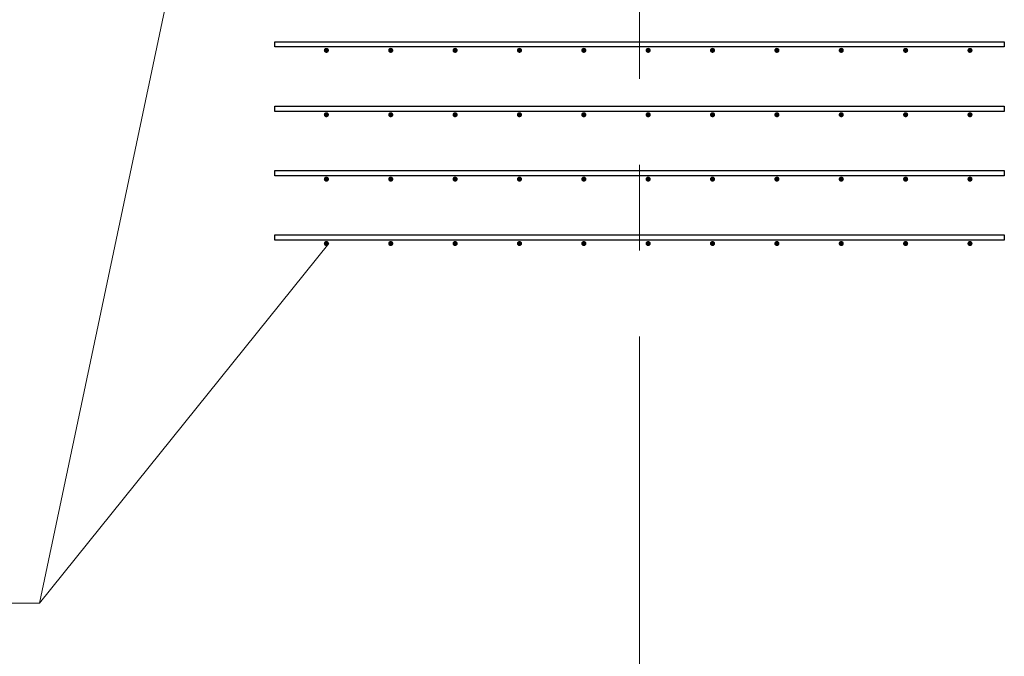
# Model space of a CAD drawing. Header units: metres. Extents: x -38 to 86, y -15 to 21.
# Tile 51 of 102: x 54.228 to 55.375, y 5.037 to 5.779. Entities that reach past the tile are written whole.
import ezdxf

# ---------------------------------------------------------------- set-up
doc = ezdxf.new("R2010")
doc.units = ezdxf.units.M
doc.linetypes.add('______11', pattern=[0.5, 0.4, -0.05, 0, -0.05])
doc.linetypes.add('______5', pattern=[1.1, 0.8, -0.1, 0.1, -0.1])
doc.layers.add('XR$2$Осевая линия (1)', color=7, linetype='______5', lineweight=13)
doc.layers.add('XR$3$Арматурный каркас 01', color=4, linetype='Continuous', lineweight=35)

msp = doc.modelspace()

# ---------------------------------------------------------------- hatches: boundary and pattern name
at = {"layer": 'XR$3$Арматурный каркас 01', "linetype": 'Continuous', "lineweight": 50, "transparency": 33554687}
for points in [[(54.588, 5.7432), (54.5878, 5.7444), (54.5871, 5.7454), (54.5861, 5.746), (54.585, 5.7462), (54.5839, 5.746), (54.5829, 5.7454), (54.5822, 5.7444), (54.582, 5.7432), (54.5822, 5.7421), (54.5829, 5.7411), (54.5839, 5.7405), (54.585, 5.7402), (54.5861, 5.7405), (54.5871, 5.7411), (54.5878, 5.7421)], [(54.663, 5.7432), (54.6628, 5.7444), (54.6621, 5.7454), (54.6611, 5.746), (54.66, 5.7462), (54.6589, 5.746), (54.6579, 5.7454), (54.6572, 5.7444), (54.657, 5.7432), (54.6572, 5.7421), (54.6579, 5.7411), (54.6589, 5.7405), (54.66, 5.7402), (54.6611, 5.7405), (54.6621, 5.7411), (54.6628, 5.7421)], [(54.738, 5.7432), (54.7378, 5.7444), (54.7371, 5.7454), (54.7361, 5.746), (54.735, 5.7462), (54.7339, 5.746), (54.7329, 5.7454), (54.7322, 5.7444), (54.732, 5.7432), (54.7322, 5.7421), (54.7329, 5.7411), (54.7339, 5.7405), (54.735, 5.7402), (54.7361, 5.7405), (54.7371, 5.7411), (54.7378, 5.7421)], [(54.813, 5.7432), (54.8128, 5.7444), (54.8121, 5.7454), (54.8111, 5.746), (54.81, 5.7462), (54.8089, 5.746), (54.8079, 5.7454), (54.8072, 5.7444), (54.807, 5.7432), (54.8072, 5.7421), (54.8079, 5.7411), (54.8089, 5.7405), (54.81, 5.7402), (54.8111, 5.7405), (54.8121, 5.7411), (54.8128, 5.7421)], [(54.888, 5.7432), (54.8878, 5.7444), (54.8871, 5.7454), (54.8861, 5.746), (54.885, 5.7462), (54.8839, 5.746), (54.8829, 5.7454), (54.8822, 5.7444), (54.882, 5.7432), (54.8822, 5.7421), (54.8829, 5.7411), (54.8839, 5.7405), (54.885, 5.7402), (54.8861, 5.7405), (54.8871, 5.7411), (54.8878, 5.7421)], [(54.963, 5.7432), (54.9628, 5.7444), (54.9621, 5.7454), (54.9611, 5.746), (54.96, 5.7462), (54.9589, 5.746), (54.9579, 5.7454), (54.9572, 5.7444), (54.957, 5.7432), (54.9572, 5.7421), (54.9579, 5.7411), (54.9589, 5.7405), (54.96, 5.7402), (54.9611, 5.7405), (54.9621, 5.7411), (54.9628, 5.7421)], [(55.038, 5.7432), (55.0378, 5.7444), (55.0371, 5.7454), (55.0361, 5.746), (55.035, 5.7462), (55.0339, 5.746), (55.0329, 5.7454), (55.0322, 5.7444), (55.032, 5.7432), (55.0322, 5.7421), (55.0329, 5.7411), (55.0339, 5.7405), (55.035, 5.7402), (55.0361, 5.7405), (55.0371, 5.7411), (55.0378, 5.7421)], [(55.113, 5.7432), (55.1128, 5.7444), (55.1121, 5.7454), (55.1111, 5.746), (55.11, 5.7462), (55.1089, 5.746), (55.1079, 5.7454), (55.1072, 5.7444), (55.107, 5.7432), (55.1072, 5.7421), (55.1079, 5.7411), (55.1089, 5.7405), (55.11, 5.7402), (55.1111, 5.7405), (55.1121, 5.7411), (55.1128, 5.7421)], [(55.188, 5.7432), (55.1878, 5.7444), (55.1871, 5.7454), (55.1861, 5.746), (55.185, 5.7462), (55.1839, 5.746), (55.1829, 5.7454), (55.1822, 5.7444), (55.182, 5.7432), (55.1822, 5.7421), (55.1829, 5.7411), (55.1839, 5.7405), (55.185, 5.7402), (55.1861, 5.7405), (55.1871, 5.7411), (55.1878, 5.7421)], [(55.263, 5.7432), (55.2628, 5.7444), (55.2621, 5.7454), (55.2611, 5.746), (55.26, 5.7462), (55.2589, 5.746), (55.2579, 5.7454), (55.2572, 5.7444), (55.257, 5.7432), (55.2572, 5.7421), (55.2579, 5.7411), (55.2589, 5.7405), (55.26, 5.7402), (55.2611, 5.7405), (55.2621, 5.7411), (55.2628, 5.7421)], [(55.338, 5.7432), (55.3378, 5.7444), (55.3371, 5.7454), (55.3361, 5.746), (55.335, 5.7462), (55.3339, 5.746), (55.3329, 5.7454), (55.3322, 5.7444), (55.332, 5.7432), (55.3322, 5.7421), (55.3329, 5.7411), (55.3339, 5.7405), (55.335, 5.7402), (55.3361, 5.7405), (55.3371, 5.7411), (55.3378, 5.7421)], [(54.588, 5.6682), (54.5878, 5.6694), (54.5871, 5.6704), (54.5861, 5.671), (54.585, 5.6712), (54.5839, 5.671), (54.5829, 5.6704), (54.5822, 5.6694), (54.582, 5.6682), (54.5822, 5.6671), (54.5829, 5.6661), (54.5839, 5.6655), (54.585, 5.6652), (54.5861, 5.6655), (54.5871, 5.6661), (54.5878, 5.6671)], [(54.663, 5.6682), (54.6628, 5.6694), (54.6621, 5.6704), (54.6611, 5.671), (54.66, 5.6712), (54.6589, 5.671), (54.6579, 5.6704), (54.6572, 5.6694), (54.657, 5.6682), (54.6572, 5.6671), (54.6579, 5.6661), (54.6589, 5.6655), (54.66, 5.6652), (54.6611, 5.6655), (54.6621, 5.6661), (54.6628, 5.6671)], [(54.738, 5.6682), (54.7378, 5.6694), (54.7371, 5.6704), (54.7361, 5.671), (54.735, 5.6712), (54.7339, 5.671), (54.7329, 5.6704), (54.7322, 5.6694), (54.732, 5.6682), (54.7322, 5.6671), (54.7329, 5.6661), (54.7339, 5.6655), (54.735, 5.6652), (54.7361, 5.6655), (54.7371, 5.6661), (54.7378, 5.6671)], [(54.813, 5.6682), (54.8128, 5.6694), (54.8121, 5.6704), (54.8111, 5.671), (54.81, 5.6712), (54.8089, 5.671), (54.8079, 5.6704), (54.8072, 5.6694), (54.807, 5.6682), (54.8072, 5.6671), (54.8079, 5.6661), (54.8089, 5.6655), (54.81, 5.6652), (54.8111, 5.6655), (54.8121, 5.6661), (54.8128, 5.6671)], [(54.888, 5.6682), (54.8878, 5.6694), (54.8871, 5.6704), (54.8861, 5.671), (54.885, 5.6712), (54.8839, 5.671), (54.8829, 5.6704), (54.8822, 5.6694), (54.882, 5.6682), (54.8822, 5.6671), (54.8829, 5.6661), (54.8839, 5.6655), (54.885, 5.6652), (54.8861, 5.6655), (54.8871, 5.6661), (54.8878, 5.6671)], [(54.963, 5.6682), (54.9628, 5.6694), (54.9621, 5.6704), (54.9611, 5.671), (54.96, 5.6712), (54.9589, 5.671), (54.9579, 5.6704), (54.9572, 5.6694), (54.957, 5.6682), (54.9572, 5.6671), (54.9579, 5.6661), (54.9589, 5.6655), (54.96, 5.6652), (54.9611, 5.6655), (54.9621, 5.6661), (54.9628, 5.6671)], [(55.038, 5.6682), (55.0378, 5.6694), (55.0371, 5.6704), (55.0361, 5.671), (55.035, 5.6712), (55.0339, 5.671), (55.0329, 5.6704), (55.0322, 5.6694), (55.032, 5.6682), (55.0322, 5.6671), (55.0329, 5.6661), (55.0339, 5.6655), (55.035, 5.6652), (55.0361, 5.6655), (55.0371, 5.6661), (55.0378, 5.6671)], [(55.113, 5.6682), (55.1128, 5.6694), (55.1121, 5.6704), (55.1111, 5.671), (55.11, 5.6712), (55.1089, 5.671), (55.1079, 5.6704), (55.1072, 5.6694), (55.107, 5.6682), (55.1072, 5.6671), (55.1079, 5.6661), (55.1089, 5.6655), (55.11, 5.6652), (55.1111, 5.6655), (55.1121, 5.6661), (55.1128, 5.6671)], [(55.188, 5.6682), (55.1878, 5.6694), (55.1871, 5.6704), (55.1861, 5.671), (55.185, 5.6712), (55.1839, 5.671), (55.1829, 5.6704), (55.1822, 5.6694), (55.182, 5.6682), (55.1822, 5.6671), (55.1829, 5.6661), (55.1839, 5.6655), (55.185, 5.6652), (55.1861, 5.6655), (55.1871, 5.6661), (55.1878, 5.6671)], [(55.263, 5.6682), (55.2628, 5.6694), (55.2621, 5.6704), (55.2611, 5.671), (55.26, 5.6712), (55.2589, 5.671), (55.2579, 5.6704), (55.2572, 5.6694), (55.257, 5.6682), (55.2572, 5.6671), (55.2579, 5.6661), (55.2589, 5.6655), (55.26, 5.6652), (55.2611, 5.6655), (55.2621, 5.6661), (55.2628, 5.6671)], [(55.338, 5.6682), (55.3378, 5.6694), (55.3371, 5.6704), (55.3361, 5.671), (55.335, 5.6712), (55.3339, 5.671), (55.3329, 5.6704), (55.3322, 5.6694), (55.332, 5.6682), (55.3322, 5.6671), (55.3329, 5.6661), (55.3339, 5.6655), (55.335, 5.6652), (55.3361, 5.6655), (55.3371, 5.6661), (55.3378, 5.6671)], [(54.588, 5.5932), (54.5878, 5.5944), (54.5871, 5.5954), (54.5861, 5.596), (54.585, 5.5962), (54.5839, 5.596), (54.5829, 5.5954), (54.5822, 5.5944), (54.582, 5.5932), (54.5822, 5.5921), (54.5829, 5.5911), (54.5839, 5.5905), (54.585, 5.5902), (54.5861, 5.5905), (54.5871, 5.5911), (54.5878, 5.5921)], [(54.663, 5.5932), (54.6628, 5.5944), (54.6621, 5.5954), (54.6611, 5.596), (54.66, 5.5962), (54.6589, 5.596), (54.6579, 5.5954), (54.6572, 5.5944), (54.657, 5.5932), (54.6572, 5.5921), (54.6579, 5.5911), (54.6589, 5.5905), (54.66, 5.5902), (54.6611, 5.5905), (54.6621, 5.5911), (54.6628, 5.5921)], [(54.738, 5.5932), (54.7378, 5.5944), (54.7371, 5.5954), (54.7361, 5.596), (54.735, 5.5962), (54.7339, 5.596), (54.7329, 5.5954), (54.7322, 5.5944), (54.732, 5.5932), (54.7322, 5.5921), (54.7329, 5.5911), (54.7339, 5.5905), (54.735, 5.5902), (54.7361, 5.5905), (54.7371, 5.5911), (54.7378, 5.5921)], [(54.813, 5.5932), (54.8128, 5.5944), (54.8121, 5.5954), (54.8111, 5.596), (54.81, 5.5962), (54.8089, 5.596), (54.8079, 5.5954), (54.8072, 5.5944), (54.807, 5.5932), (54.8072, 5.5921), (54.8079, 5.5911), (54.8089, 5.5905), (54.81, 5.5902), (54.8111, 5.5905), (54.8121, 5.5911), (54.8128, 5.5921)], [(54.888, 5.5932), (54.8878, 5.5944), (54.8871, 5.5954), (54.8861, 5.596), (54.885, 5.5962), (54.8839, 5.596), (54.8829, 5.5954), (54.8822, 5.5944), (54.882, 5.5932), (54.8822, 5.5921), (54.8829, 5.5911), (54.8839, 5.5905), (54.885, 5.5902), (54.8861, 5.5905), (54.8871, 5.5911), (54.8878, 5.5921)], [(54.963, 5.5932), (54.9628, 5.5944), (54.9621, 5.5954), (54.9611, 5.596), (54.96, 5.5962), (54.9589, 5.596), (54.9579, 5.5954), (54.9572, 5.5944), (54.957, 5.5932), (54.9572, 5.5921), (54.9579, 5.5911), (54.9589, 5.5905), (54.96, 5.5902), (54.9611, 5.5905), (54.9621, 5.5911), (54.9628, 5.5921)], [(55.038, 5.5932), (55.0378, 5.5944), (55.0371, 5.5954), (55.0361, 5.596), (55.035, 5.5962), (55.0339, 5.596), (55.0329, 5.5954), (55.0322, 5.5944), (55.032, 5.5932), (55.0322, 5.5921), (55.0329, 5.5911), (55.0339, 5.5905), (55.035, 5.5902), (55.0361, 5.5905), (55.0371, 5.5911), (55.0378, 5.5921)], [(55.113, 5.5932), (55.1128, 5.5944), (55.1121, 5.5954), (55.1111, 5.596), (55.11, 5.5962), (55.1089, 5.596), (55.1079, 5.5954), (55.1072, 5.5944), (55.107, 5.5932), (55.1072, 5.5921), (55.1079, 5.5911), (55.1089, 5.5905), (55.11, 5.5902), (55.1111, 5.5905), (55.1121, 5.5911), (55.1128, 5.5921)], [(55.188, 5.5932), (55.1878, 5.5944), (55.1871, 5.5954), (55.1861, 5.596), (55.185, 5.5962), (55.1839, 5.596), (55.1829, 5.5954), (55.1822, 5.5944), (55.182, 5.5932), (55.1822, 5.5921), (55.1829, 5.5911), (55.1839, 5.5905), (55.185, 5.5902), (55.1861, 5.5905), (55.1871, 5.5911), (55.1878, 5.5921)], [(55.263, 5.5932), (55.2628, 5.5944), (55.2621, 5.5954), (55.2611, 5.596), (55.26, 5.5962), (55.2589, 5.596), (55.2579, 5.5954), (55.2572, 5.5944), (55.257, 5.5932), (55.2572, 5.5921), (55.2579, 5.5911), (55.2589, 5.5905), (55.26, 5.5902), (55.2611, 5.5905), (55.2621, 5.5911), (55.2628, 5.5921)], [(55.338, 5.5932), (55.3378, 5.5944), (55.3371, 5.5954), (55.3361, 5.596), (55.335, 5.5962), (55.3339, 5.596), (55.3329, 5.5954), (55.3322, 5.5944), (55.332, 5.5932), (55.3322, 5.5921), (55.3329, 5.5911), (55.3339, 5.5905), (55.335, 5.5902), (55.3361, 5.5905), (55.3371, 5.5911), (55.3378, 5.5921)], [(54.588, 5.5182), (54.5878, 5.5194), (54.5871, 5.5204), (54.5861, 5.521), (54.585, 5.5212), (54.5839, 5.521), (54.5829, 5.5204), (54.5822, 5.5194), (54.582, 5.5182), (54.5822, 5.5171), (54.5829, 5.5161), (54.5839, 5.5155), (54.585, 5.5152), (54.5861, 5.5155), (54.5871, 5.5161), (54.5878, 5.5171)], [(54.663, 5.5182), (54.6628, 5.5194), (54.6621, 5.5204), (54.6611, 5.521), (54.66, 5.5212), (54.6589, 5.521), (54.6579, 5.5204), (54.6572, 5.5194), (54.657, 5.5182), (54.6572, 5.5171), (54.6579, 5.5161), (54.6589, 5.5155), (54.66, 5.5152), (54.6611, 5.5155), (54.6621, 5.5161), (54.6628, 5.5171)], [(54.738, 5.5182), (54.7378, 5.5194), (54.7371, 5.5204), (54.7361, 5.521), (54.735, 5.5212), (54.7339, 5.521), (54.7329, 5.5204), (54.7322, 5.5194), (54.732, 5.5182), (54.7322, 5.5171), (54.7329, 5.5161), (54.7339, 5.5155), (54.735, 5.5152), (54.7361, 5.5155), (54.7371, 5.5161), (54.7378, 5.5171)], [(54.813, 5.5182), (54.8128, 5.5194), (54.8121, 5.5204), (54.8111, 5.521), (54.81, 5.5212), (54.8089, 5.521), (54.8079, 5.5204), (54.8072, 5.5194), (54.807, 5.5182), (54.8072, 5.5171), (54.8079, 5.5161), (54.8089, 5.5155), (54.81, 5.5152), (54.8111, 5.5155), (54.8121, 5.5161), (54.8128, 5.5171)], [(54.888, 5.5182), (54.8878, 5.5194), (54.8871, 5.5204), (54.8861, 5.521), (54.885, 5.5212), (54.8839, 5.521), (54.8829, 5.5204), (54.8822, 5.5194), (54.882, 5.5182), (54.8822, 5.5171), (54.8829, 5.5161), (54.8839, 5.5155), (54.885, 5.5152), (54.8861, 5.5155), (54.8871, 5.5161), (54.8878, 5.5171)], [(54.963, 5.5182), (54.9628, 5.5194), (54.9621, 5.5204), (54.9611, 5.521), (54.96, 5.5212), (54.9589, 5.521), (54.9579, 5.5204), (54.9572, 5.5194), (54.957, 5.5182), (54.9572, 5.5171), (54.9579, 5.5161), (54.9589, 5.5155), (54.96, 5.5152), (54.9611, 5.5155), (54.9621, 5.5161), (54.9628, 5.5171)], [(55.038, 5.5182), (55.0378, 5.5194), (55.0371, 5.5204), (55.0361, 5.521), (55.035, 5.5212), (55.0339, 5.521), (55.0329, 5.5204), (55.0322, 5.5194), (55.032, 5.5182), (55.0322, 5.5171), (55.0329, 5.5161), (55.0339, 5.5155), (55.035, 5.5152), (55.0361, 5.5155), (55.0371, 5.5161), (55.0378, 5.5171)], [(55.113, 5.5182), (55.1128, 5.5194), (55.1121, 5.5204), (55.1111, 5.521), (55.11, 5.5212), (55.1089, 5.521), (55.1079, 5.5204), (55.1072, 5.5194), (55.107, 5.5182), (55.1072, 5.5171), (55.1079, 5.5161), (55.1089, 5.5155), (55.11, 5.5152), (55.1111, 5.5155), (55.1121, 5.5161), (55.1128, 5.5171)], [(55.188, 5.5182), (55.1878, 5.5194), (55.1871, 5.5204), (55.1861, 5.521), (55.185, 5.5212), (55.1839, 5.521), (55.1829, 5.5204), (55.1822, 5.5194), (55.182, 5.5182), (55.1822, 5.5171), (55.1829, 5.5161), (55.1839, 5.5155), (55.185, 5.5152), (55.1861, 5.5155), (55.1871, 5.5161), (55.1878, 5.5171)], [(55.263, 5.5182), (55.2628, 5.5194), (55.2621, 5.5204), (55.2611, 5.521), (55.26, 5.5212), (55.2589, 5.521), (55.2579, 5.5204), (55.2572, 5.5194), (55.257, 5.5182), (55.2572, 5.5171), (55.2579, 5.5161), (55.2589, 5.5155), (55.26, 5.5152), (55.2611, 5.5155), (55.2621, 5.5161), (55.2628, 5.5171)], [(55.338, 5.5182), (55.3378, 5.5194), (55.3371, 5.5204), (55.3361, 5.521), (55.335, 5.5212), (55.3339, 5.521), (55.3329, 5.5204), (55.3322, 5.5194), (55.332, 5.5182), (55.3322, 5.5171), (55.3329, 5.5161), (55.3339, 5.5155), (55.335, 5.5152), (55.3361, 5.5155), (55.3371, 5.5161), (55.3378, 5.5171)]]:
    msp.add_hatch(color=2, dxfattribs=at).paths.add_polyline_path(points)

# ---------------------------------------------------------------- linework, layer by layer
at = {"color": 7, "linetype": 'Continuous', "lineweight": 13, "transparency": 33554687}
msp.add_line((54.558, 6.5572), (54.2508, 5.0994), dxfattribs=at)
msp.add_lwpolyline([(54.588, 5.5182), (54.2508, 5.0994), (52.5408, 5.0994)], dxfattribs=at)
at = {"layer": 'XR$2$Осевая линия (1)', "color": 253, "linetype": '______11', "lineweight": 13, "true_color": 0xa0a0a0, "transparency": 33554687}
msp.add_line((54.95, -3.39), (54.95, 8.98), dxfattribs=at)
at = {"layer": 'XR$3$Арматурный каркас 01', "color": 2, "linetype": 'Continuous', "lineweight": 25, "transparency": 33554687}
for points in [[(54.525, 5.7532), (55.375, 5.7532), (55.375, 5.7472), (54.525, 5.7472), (54.525, 5.7532)], [(54.525, 5.7532), (55.375, 5.7532), (55.375, 5.7472), (54.525, 5.7472), (54.525, 5.7532)], [(54.525, 5.6782), (55.375, 5.6782), (55.375, 5.6722), (54.525, 5.6722), (54.525, 5.6782)], [(54.525, 5.6782), (55.375, 5.6782), (55.375, 5.6722), (54.525, 5.6722), (54.525, 5.6782)], [(54.525, 5.6032), (55.375, 5.6032), (55.375, 5.5972), (54.525, 5.5972), (54.525, 5.6032)], [(54.525, 5.6032), (55.375, 5.6032), (55.375, 5.5972), (54.525, 5.5972), (54.525, 5.6032)], [(54.525, 5.5282), (55.375, 5.5282), (55.375, 5.5222), (54.525, 5.5222), (54.525, 5.5282)], [(54.525, 5.5282), (55.375, 5.5282), (55.375, 5.5222), (54.525, 5.5222), (54.525, 5.5282)]]:
    msp.add_lwpolyline(points, dxfattribs=at)

doc.saveas('drawing.dxf')
